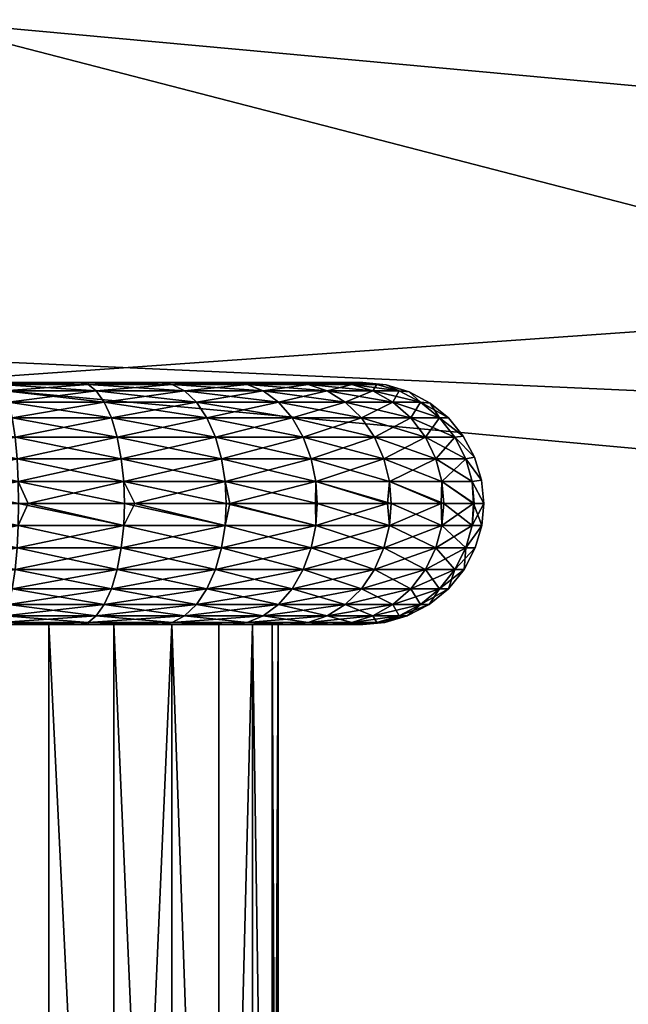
# Model space of a CAD drawing. Header units: centimetres. Extents: x 5.1 to 15.2, y -4.3 to 23.2.
# Tile 230 of 256: x 10.203 to 10.455, y 5.459 to 5.866. Entities that reach past the tile are written whole.
import ezdxf

# ---------------------------------------------------------------- set-up
doc = ezdxf.new("R2010")
doc.units = ezdxf.units.CM
doc.layers.add('199', color=7, linetype='Continuous', true_color=0x99e4b8)
doc.layers.add('203', color=7, linetype='Continuous', true_color=0x99e4b8)

msp = doc.modelspace()

# ---------------------------------------------------------------- meshes
at = {"layer": '199', "color": 7, "true_color": 0xf0f0f0}
mesh = msp.add_polyface(dxfattribs=at)
corners = [(10.16, 5.71607, 28.023), (11.05708, 5.63376, 32.523), (10.16, 5.71607, 32.523), (11.05708, 5.63376, 28.023), (11.51653, 5.52576, 28.023), (11.51653, 5.52576, 32.523), (11.97471, 5.36992, 28.023), (11.97471, 5.36992, 32.523), (11.08437, 5.78126, 32.523), (10.16, 5.86607, 28.023), (10.16, 5.86607, 32.523), (11.08437, 5.78126, 28.023), (11.5578, 5.66997, 32.523), (11.5578, 5.66997, 28.023), (12.02992, 5.50939, 32.523), (12.02992, 5.50939, 28.023), (11.97471, 5.36992, 28.023), (11.5578, 5.66997, 28.023), (12.02992, 5.50939, 28.023), (11.51653, 5.52576, 28.023), (11.08437, 5.78126, 28.023), (11.05708, 5.63376, 28.023), (10.16, 5.86607, 28.023), (10.16, 5.71607, 28.023), (10.16, 5.71607, 32.523), (11.08437, 5.78126, 32.523), (10.16, 5.86607, 32.523), (11.05708, 5.63376, 32.523), (11.5578, 5.66997, 32.523), (11.51653, 5.52576, 32.523), (12.02992, 5.50939, 32.523), (11.97471, 5.36992, 32.523), (10.16, 5.72607, 28.323), (10.60388, 5.70608, 28.223), (10.16, 5.72607, 28.223), (10.60388, 5.70608, 28.323), (11.0589, 5.64359, 28.223), (11.0589, 5.64359, 28.323), (11.51928, 5.53538, 28.223), (11.51928, 5.53538, 28.323), (11.97839, 5.37922, 28.323), (11.97839, 5.37922, 28.223), (10.85146, 4.52263, 28.223), (10.16, 4.58607, 28.323), (10.16, 4.58607, 28.223), (10.85146, 4.52263, 28.323), (11.55876, 4.31926, 28.223), (11.55876, 4.31926, 28.323), (12.2394, 3.96665, 28.223), (11.55876, 4.31926, 28.223), (12.42892, 5.17419, 28.223), (12.2394, 3.96665, 28.223), (11.97839, 5.37922, 28.223), (11.51928, 5.53538, 28.223), (10.85146, 4.52263, 28.223), (11.0589, 5.64359, 28.223), (10.60388, 5.70608, 28.223), (10.16, 4.58607, 28.223), (10.16, 5.72607, 28.223), (10.16, 4.58607, 28.323), (10.60388, 5.70608, 28.323), (10.16, 5.72607, 28.323), (10.85146, 4.52263, 28.323), (11.0589, 5.64359, 28.323), (11.51928, 5.53538, 28.323), (11.55876, 4.31926, 28.323), (11.97839, 5.37922, 28.323), (12.42892, 5.17419, 28.323)]
mesh.append_faces([[corners[k] for k in face] for face in [(0, 1, 2), (3, 1, 0), (4, 1, 3), (4, 5, 1), (6, 5, 4), (6, 7, 5), (8, 9, 10), (8, 11, 9), (12, 11, 8), (12, 13, 11), (14, 13, 12), (14, 15, 13), (16, 17, 18), (19, 17, 16), (19, 20, 17), (21, 20, 19), (21, 22, 20), (23, 22, 21), (24, 25, 26), (27, 25, 24), (27, 28, 25), (29, 28, 27), (29, 30, 28), (31, 30, 29), (32, 33, 34), (35, 33, 32), (35, 36, 33), (37, 36, 35), (37, 38, 36), (39, 38, 37), (40, 38, 39), (40, 41, 38), (42, 43, 44), (42, 45, 43), (46, 45, 42), (46, 47, 45), (48, 47, 46), (49, 50, 51), (49, 52, 50), (49, 53, 52), (54, 53, 49), (54, 55, 53), (54, 56, 55), (57, 56, 54), (57, 58, 56), (59, 60, 61), (62, 60, 59), (62, 63, 60), (62, 64, 63), (65, 64, 62), (65, 66, 64), (65, 67, 66)]], dxfattribs={"color": 7})
at = {"layer": '203', "color": 254, "true_color": 0xcad1ee}
mesh = msp.add_polyface(dxfattribs=at)
corners = [(10.16, 5.71607, 31.938), (10.19532, 5.71523, 31.93214), (10.16, 5.71523, 31.9289), (10.20261, 5.67516, 31.89275), (10.16, 5.66607, 31.888), (10.16, 5.67516, 31.88884), (10.19681, 5.71607, 31.9417), (10.16, 5.71256, 31.9196), (10.19701, 5.71256, 31.92299), (10.16, 5.70792, 31.91064), (10.19864, 5.70792, 31.91419), (10.16, 5.70142, 31.90265), (10.2001, 5.70142, 31.90632), (10.16, 5.69343, 31.89615), (10.20128, 5.69343, 31.89994), (10.16, 5.68447, 31.89151), (10.20212, 5.68447, 31.89538), (10.16, 5.66607, 31.888), (10.20261, 5.65697, 31.89275), (10.16, 5.65697, 31.88884), (10.2281, 5.71607, 32.29501), (10.0576, 5.71607, 31.96893), (10.19366, 5.71607, 32.30491), (10.26123, 5.71607, 32.27784), (10.23147, 5.71607, 31.95236), (10.2624, 5.71607, 31.96893), (10.19681, 5.71607, 31.9417), (10.20261, 5.65697, 32.35326), (10.16, 5.66607, 32.358), (10.16, 5.65697, 32.35717), (10.16, 5.71607, 32.308), (10.19532, 5.71523, 32.31386), (10.19366, 5.71607, 32.30491), (10.16, 5.71523, 32.3171), (10.12634, 5.71607, 32.30491), (10.20276, 5.66607, 32.35408), (10.16, 5.67516, 32.35717), (10.16, 5.66607, 32.358), (10.19701, 5.71256, 32.32301), (10.16, 5.71256, 32.3264), (10.19864, 5.70792, 32.33182), (10.16, 5.70792, 32.33536), (10.2001, 5.70142, 32.33968), (10.16, 5.70142, 32.34336), (10.20128, 5.69343, 32.34607), (10.16, 5.69343, 32.34985), (10.20212, 5.68447, 32.35062), (10.16, 5.68447, 32.35449), (10.20261, 5.67516, 32.35326)]
mesh.append_faces([[corners[k] for k in face] for face in [(0, 1, 2), (3, 4, 5), (1, 0, 6), (1, 7, 2), (7, 1, 8), (8, 9, 7), (9, 8, 10), (10, 11, 9), (11, 10, 12), (12, 13, 11), (13, 12, 14), (14, 15, 13), (15, 14, 16), (16, 5, 15), (5, 16, 3), (17, 18, 19), (20, 21, 22), (23, 21, 20), (24, 21, 25), (26, 21, 24), (27, 28, 29), (30, 31, 32), (30, 33, 31), (34, 33, 30), (35, 36, 37), (33, 38, 31), (38, 33, 39), (39, 40, 38), (40, 39, 41), (41, 42, 40), (42, 41, 43), (43, 44, 42), (44, 43, 45), (45, 46, 44), (46, 45, 47), (47, 48, 46), (48, 47, 36)]], dxfattribs={"color": 254})
mesh = msp.add_polyface(dxfattribs=at)
corners = [(10.20261, 5.67516, 31.89275), (10.20675, 5.66607, 31.8927), (10.16, 5.66607, 31.888), (10.24619, 5.67516, 31.90528), (10.23145, 5.71523, 31.94253), (10.19681, 5.71607, 31.9417), (10.23147, 5.71607, 31.95236), (10.19532, 5.71523, 31.93214), (10.19701, 5.71256, 31.92299), (10.23487, 5.71256, 31.93388), (10.19864, 5.70792, 31.91419), (10.23817, 5.70792, 31.92555), (10.2001, 5.70142, 31.90632), (10.24111, 5.70142, 31.91812), (10.20128, 5.69343, 31.89994), (10.2435, 5.69343, 31.91208), (10.20212, 5.68447, 31.89538), (10.24521, 5.68447, 31.90776), (10.20675, 5.66607, 31.8927), (10.20261, 5.65697, 31.89275), (10.16, 5.66607, 31.888), (10.24619, 5.65697, 31.90528), (10.29081, 5.71607, 32.25381), (10.0576, 5.71607, 31.96893), (10.26123, 5.71607, 32.27784), (10.31484, 5.71607, 32.22424), (10.29022, 5.71607, 31.99159), (10.31367, 5.71607, 32.01999), (10.2624, 5.71607, 31.96893), (10.20261, 5.65697, 32.35326), (10.20276, 5.66607, 32.35408), (10.16, 5.66607, 32.358), (10.24619, 5.65697, 32.34072), (10.19366, 5.71607, 32.30491), (10.23145, 5.71523, 32.30347), (10.2281, 5.71607, 32.29501), (10.19532, 5.71523, 32.31386), (10.20276, 5.66607, 32.35408), (10.20261, 5.67516, 32.35326), (10.16, 5.67516, 32.35717), (10.2465, 5.66607, 32.3415), (10.23487, 5.71256, 32.31213), (10.19701, 5.71256, 32.32301), (10.23817, 5.70792, 32.32045), (10.19864, 5.70792, 32.33182), (10.24111, 5.70142, 32.32788), (10.2001, 5.70142, 32.33968), (10.2435, 5.69343, 32.33392), (10.20128, 5.69343, 32.34607), (10.24521, 5.68447, 32.33824), (10.20212, 5.68447, 32.35062), (10.24619, 5.67516, 32.34072)]
mesh.append_faces([[corners[k] for k in face] for face in [(0, 1, 2), (3, 1, 0), (4, 5, 6), (7, 5, 4), (4, 8, 7), (8, 4, 9), (9, 10, 8), (10, 9, 11), (11, 12, 10), (12, 11, 13), (13, 14, 12), (14, 13, 15), (15, 16, 14), (16, 15, 17), (17, 0, 16), (18, 19, 20), (18, 21, 19), (22, 23, 24), (25, 23, 22), (26, 23, 27), (28, 23, 26), (29, 30, 31), (32, 30, 29), (33, 34, 35), (33, 36, 34), (37, 38, 39), (40, 38, 37), (36, 41, 34), (41, 36, 42), (42, 43, 41), (43, 42, 44), (44, 45, 43), (45, 44, 46), (46, 47, 45), (47, 46, 48), (48, 49, 47), (49, 48, 50), (51, 50, 38)]], dxfattribs={"color": 254})
mesh = msp.add_polyface(dxfattribs=at)
corners = [(10.24619, 5.67516, 31.90528), (10.25079, 5.66607, 31.90625), (10.20675, 5.66607, 31.8927), (10.28814, 5.67516, 31.92701), (10.26621, 5.71523, 31.96054), (10.23147, 5.71607, 31.95236), (10.2624, 5.71607, 31.96893), (10.23145, 5.71523, 31.94253), (10.23487, 5.71256, 31.93388), (10.27131, 5.71256, 31.95275), (10.23817, 5.70792, 31.92555), (10.27621, 5.70792, 31.94526), (10.24111, 5.70142, 31.91812), (10.28058, 5.70142, 31.93856), (10.2435, 5.69343, 31.91208), (10.28413, 5.69343, 31.93313), (10.24521, 5.68447, 31.90776), (10.28667, 5.68447, 31.92924), (10.20261, 5.67516, 31.89275), (10.25079, 5.66607, 31.90625), (10.24619, 5.65697, 31.90528), (10.20675, 5.66607, 31.8927), (10.28814, 5.65697, 31.92701), (10.33201, 5.71607, 32.1911), (10.0576, 5.71607, 31.96893), (10.31484, 5.71607, 32.22424), (10.34191, 5.71607, 32.15667), (10.345, 5.71607, 32.123), (10.34161, 5.71607, 32.08775), (10.33112, 5.71607, 32.0527), (10.31367, 5.71607, 32.01999), (10.24619, 5.65697, 32.34072), (10.2465, 5.66607, 32.3415), (10.20276, 5.66607, 32.35408), (10.28814, 5.65697, 32.319), (10.2281, 5.71607, 32.29501), (10.26621, 5.71523, 32.28546), (10.26123, 5.71607, 32.27784), (10.23145, 5.71523, 32.30347), (10.2465, 5.66607, 32.3415), (10.24619, 5.67516, 32.34072), (10.20261, 5.67516, 32.35326), (10.28859, 5.66607, 32.31969), (10.20212, 5.68447, 32.35062), (10.24521, 5.68447, 32.33824), (10.27131, 5.71256, 32.29325), (10.23487, 5.71256, 32.31213), (10.27621, 5.70792, 32.30075), (10.23817, 5.70792, 32.32045), (10.28058, 5.70142, 32.30744), (10.24111, 5.70142, 32.32788), (10.28413, 5.69343, 32.31287), (10.2435, 5.69343, 32.33392), (10.28667, 5.68447, 32.31676), (10.28814, 5.67516, 32.319)]
mesh.append_faces([[corners[k] for k in face] for face in [(0, 1, 2), (3, 1, 0), (4, 5, 6), (7, 5, 4), (4, 8, 7), (8, 4, 9), (9, 10, 8), (10, 9, 11), (11, 12, 10), (12, 11, 13), (13, 14, 12), (15, 16, 14), (17, 0, 16), (18, 16, 0), (19, 20, 21), (19, 22, 20), (23, 24, 25), (26, 24, 23), (27, 24, 26), (28, 24, 27), (29, 24, 28), (30, 24, 29), (31, 32, 33), (34, 32, 31), (35, 36, 37), (35, 38, 36), (39, 40, 41), (42, 40, 39), (43, 40, 44), (38, 45, 36), (45, 38, 46), (46, 47, 45), (47, 46, 48), (48, 49, 47), (49, 48, 50), (51, 50, 52), (53, 52, 44), (54, 44, 40)]], dxfattribs={"color": 254})
mesh = msp.add_polyface(dxfattribs=at)
corners = [(10.28814, 5.67516, 31.92701), (10.29008, 5.66607, 31.92729), (10.25079, 5.66607, 31.90625), (10.32558, 5.67516, 31.95742), (10.29725, 5.71523, 31.98575), (10.29022, 5.71607, 31.99159), (10.31367, 5.71607, 32.01999), (10.26621, 5.71523, 31.96054), (10.2624, 5.71607, 31.96893), (10.27131, 5.71256, 31.95275), (10.30383, 5.71256, 31.97917), (10.27621, 5.70792, 31.94526), (10.31016, 5.70792, 31.97284), (10.28058, 5.70142, 31.93856), (10.31581, 5.70142, 31.96719), (10.28413, 5.69343, 31.93313), (10.32041, 5.69343, 31.96259), (10.28667, 5.68447, 31.92924), (10.32369, 5.68447, 31.95931), (10.2435, 5.69343, 31.91208), (10.24521, 5.68447, 31.90776), (10.24619, 5.67516, 31.90528), (10.29008, 5.66607, 31.92729), (10.28814, 5.65697, 31.92701), (10.25079, 5.66607, 31.90625), (10.32558, 5.65697, 31.95742), (10.28814, 5.65697, 32.319), (10.28859, 5.66607, 32.31969), (10.2465, 5.66607, 32.3415), (10.32558, 5.65697, 32.28858), (10.29081, 5.71607, 32.25381), (10.29725, 5.71523, 32.26025), (10.32246, 5.71523, 32.22921), (10.26123, 5.71607, 32.27784), (10.26621, 5.71523, 32.28546), (10.28859, 5.66607, 32.31969), (10.28814, 5.67516, 32.319), (10.24619, 5.67516, 32.34072), (10.32617, 5.66607, 32.28917), (10.30383, 5.71256, 32.26683), (10.27131, 5.71256, 32.29325), (10.31016, 5.70792, 32.27316), (10.27621, 5.70792, 32.30075), (10.31581, 5.70142, 32.27882), (10.28058, 5.70142, 32.30744), (10.24111, 5.70142, 32.32788), (10.28413, 5.69343, 32.31287), (10.2435, 5.69343, 32.33392), (10.28667, 5.68447, 32.31676), (10.24521, 5.68447, 32.33824), (10.32041, 5.69343, 32.28341), (10.32369, 5.68447, 32.28669), (10.32558, 5.67516, 32.28858)]
mesh.append_faces([[corners[k] for k in face] for face in [(0, 1, 2), (3, 1, 0), (4, 5, 6), (7, 5, 4), (7, 8, 5), (4, 9, 7), (9, 4, 10), (10, 11, 9), (11, 10, 12), (12, 13, 11), (13, 12, 14), (14, 15, 13), (16, 17, 15), (18, 0, 17), (19, 13, 15), (20, 15, 17), (21, 17, 0), (22, 23, 24), (22, 25, 23), (26, 27, 28), (29, 27, 26), (30, 31, 32), (33, 31, 30), (33, 34, 31), (35, 36, 37), (38, 36, 35), (34, 39, 31), (39, 34, 40), (40, 41, 39), (41, 40, 42), (42, 43, 41), (43, 42, 44), (45, 46, 44), (47, 48, 46), (49, 36, 48), (50, 44, 46), (51, 46, 48), (52, 48, 36)]], dxfattribs={"color": 254})
mesh = msp.add_polyface(dxfattribs=at)
corners = [(10.35086, 5.71523, 32.08768), (10.35466, 5.71512, 32.123), (10.36001, 5.71256, 32.08599), (10.345, 5.71607, 32.123), (10.34161, 5.71607, 32.08775), (10.34047, 5.71523, 32.05156), (10.33112, 5.71607, 32.0527), (10.32246, 5.71523, 32.01679), (10.31367, 5.71607, 32.01999), (10.29725, 5.71523, 31.98575), (10.34912, 5.71256, 32.04813), (10.35745, 5.70792, 32.04483), (10.33025, 5.71256, 32.0117), (10.33774, 5.70792, 32.00679), (10.30383, 5.71256, 31.97917), (10.31016, 5.70792, 31.97284), (10.34191, 5.71607, 32.15667), (10.35466, 5.71512, 32.123), (10.345, 5.71607, 32.123), (10.35086, 5.71523, 32.15832), (10.36001, 5.71256, 32.16001), (10.33201, 5.71607, 32.1911), (10.34047, 5.71523, 32.19445), (10.31484, 5.71607, 32.22424), (10.32246, 5.71523, 32.22921), (10.29081, 5.71607, 32.25381), (10.29725, 5.71523, 32.26025), (10.33025, 5.71256, 32.23431), (10.30383, 5.71256, 32.26683), (10.33774, 5.70792, 32.23921), (10.31016, 5.70792, 32.27316), (10.34912, 5.71256, 32.19787), (10.35745, 5.70792, 32.20117), (10.36488, 5.70142, 32.20411)]
mesh.append_faces([[corners[k] for k in face] for face in [(0, 1, 2), (0, 3, 1), (0, 4, 3), (5, 4, 0), (5, 6, 4), (7, 6, 5), (7, 8, 6), (9, 8, 7), (0, 10, 5), (10, 0, 2), (2, 11, 10), (5, 12, 7), (12, 5, 10), (10, 13, 12), (13, 10, 11), (7, 14, 9), (14, 7, 12), (12, 15, 14), (15, 12, 13), (16, 17, 18), (17, 19, 20), (16, 19, 17), (21, 19, 16), (21, 22, 19), (23, 22, 21), (23, 24, 22), (25, 24, 23), (26, 27, 24), (27, 26, 28), (28, 29, 27), (29, 28, 30), (24, 31, 22), (31, 24, 27), (27, 32, 31), (32, 27, 29), (29, 33, 32), (22, 20, 19), (20, 22, 31)]], dxfattribs={"color": 254})
mesh = msp.add_polyface(dxfattribs=at)
corners = [(10.38306, 5.69343, 32.08172), (10.39119, 5.6852, 32.123), (10.38762, 5.68447, 32.08088), (10.38652, 5.69392, 32.123), (10.37668, 5.70142, 32.0829), (10.38035, 5.70142, 32.123), (10.37286, 5.70759, 32.123), (10.36882, 5.70792, 32.08436), (10.36413, 5.71226, 32.123), (10.36001, 5.71256, 32.08599), (10.35466, 5.71512, 32.123), (10.35745, 5.70792, 32.04483), (10.36488, 5.70142, 32.04189), (10.37092, 5.69343, 32.0395), (10.37524, 5.68447, 32.03779), (10.34444, 5.70142, 32.00242), (10.34987, 5.69343, 31.99887), (10.35375, 5.68447, 31.99633), (10.39119, 5.6852, 32.123), (10.38306, 5.69343, 32.16428), (10.38762, 5.68447, 32.16512), (10.38652, 5.69392, 32.123), (10.37668, 5.70142, 32.1631), (10.38035, 5.70142, 32.123), (10.36882, 5.70792, 32.16164), (10.37286, 5.70759, 32.123), (10.36413, 5.71226, 32.123), (10.36001, 5.71256, 32.16001), (10.35466, 5.71512, 32.123), (10.34444, 5.70142, 32.24358), (10.37092, 5.69343, 32.2065), (10.36488, 5.70142, 32.20411), (10.34987, 5.69343, 32.24714), (10.37524, 5.68447, 32.20821), (10.35376, 5.68447, 32.24968), (10.34912, 5.71256, 32.19787), (10.35745, 5.70792, 32.20117)]
mesh.append_faces([[corners[k] for k in face] for face in [(0, 1, 2), (0, 3, 1), (4, 3, 0), (4, 5, 3), (4, 6, 5), (7, 6, 4), (7, 8, 6), (9, 8, 7), (9, 10, 8), (11, 9, 7), (7, 12, 11), (12, 7, 4), (4, 13, 12), (13, 4, 0), (0, 14, 13), (15, 11, 12), (16, 12, 13), (13, 17, 16), (18, 19, 20), (21, 19, 18), (21, 22, 19), (23, 22, 21), (23, 24, 22), (25, 24, 23), (26, 24, 25), (26, 27, 24), (28, 27, 26), (29, 30, 31), (32, 33, 30), (33, 32, 34), (35, 24, 27), (24, 35, 36), (36, 22, 24), (22, 36, 31), (31, 19, 22), (19, 31, 30), (30, 20, 19), (20, 30, 33)]], dxfattribs={"color": 254})
mesh = msp.add_polyface(dxfattribs=at)
corners = [(10.32558, 5.67516, 31.95742), (10.32541, 5.66607, 31.95607), (10.29008, 5.66607, 31.92729), (10.3552, 5.66607, 31.99215), (10.356, 5.67516, 31.99486), (10.35745, 5.70792, 32.04483), (10.34444, 5.70142, 32.00242), (10.33774, 5.70792, 32.00679), (10.31581, 5.70142, 31.96719), (10.31016, 5.70792, 31.97284), (10.36488, 5.70142, 32.04189), (10.34987, 5.69343, 31.99887), (10.32041, 5.69343, 31.96259), (10.32369, 5.68447, 31.95931), (10.35375, 5.68447, 31.99633), (10.28413, 5.69343, 31.93313), (10.28667, 5.68447, 31.92924), (10.28814, 5.67516, 31.92701), (10.32541, 5.66607, 31.95607), (10.32558, 5.65697, 31.95742), (10.29008, 5.66607, 31.92729), (10.3552, 5.66607, 31.99215), (10.356, 5.65697, 31.99486), (10.32558, 5.65697, 32.28858), (10.32617, 5.66607, 32.28917), (10.28859, 5.66607, 32.31969), (10.356, 5.65697, 32.25114), (10.35669, 5.66607, 32.25159), (10.32617, 5.66607, 32.28917), (10.32558, 5.67516, 32.28858), (10.28814, 5.67516, 32.319), (10.35669, 5.66607, 32.25159), (10.356, 5.67516, 32.25114), (10.28058, 5.70142, 32.30744), (10.32041, 5.69343, 32.28341), (10.31581, 5.70142, 32.27882), (10.28413, 5.69343, 32.31287), (10.32369, 5.68447, 32.28669), (10.28667, 5.68447, 32.31676), (10.31016, 5.70792, 32.27316), (10.34444, 5.70142, 32.24358), (10.33774, 5.70792, 32.23921), (10.36488, 5.70142, 32.20411), (10.34987, 5.69343, 32.24714), (10.35376, 5.68447, 32.24968), (10.37092, 5.69343, 32.2065)]
mesh.append_faces([[corners[k] for k in face] for face in [(0, 1, 2), (0, 3, 1), (4, 3, 0), (5, 6, 7), (7, 8, 9), (8, 7, 6), (10, 11, 6), (6, 12, 8), (12, 6, 11), (11, 13, 12), (13, 11, 14), (14, 0, 13), (0, 14, 4), (15, 8, 12), (16, 12, 13), (17, 13, 0), (18, 19, 20), (21, 19, 18), (21, 22, 19), (23, 24, 25), (26, 24, 23), (26, 27, 24), (28, 29, 30), (31, 29, 28), (31, 32, 29), (33, 34, 35), (36, 37, 34), (38, 29, 37), (39, 40, 41), (40, 39, 35), (42, 41, 40), (35, 43, 40), (43, 35, 34), (34, 44, 43), (44, 34, 37), (37, 32, 44), (32, 37, 29), (45, 40, 43)]], dxfattribs={"color": 254})
mesh = msp.add_polyface(dxfattribs=at)
corners = [(10.356, 5.67516, 31.99486), (10.37737, 5.66607, 32.0337), (10.3552, 5.66607, 31.99215), (10.37772, 5.67516, 32.0368), (10.39069, 5.66607, 32.07822), (10.39026, 5.67516, 32.08039), (10.395, 5.66607, 32.123), (10.39406, 5.67573, 32.123), (10.38762, 5.68447, 32.08088), (10.39119, 5.6852, 32.123), (10.37524, 5.68447, 32.03779), (10.38306, 5.69343, 32.08172), (10.35375, 5.68447, 31.99633), (10.37092, 5.69343, 32.0395), (10.39417, 5.65697, 32.123), (10.39069, 5.66607, 32.07822), (10.395, 5.66607, 32.123), (10.37737, 5.66607, 32.0337), (10.356, 5.65697, 31.99486), (10.3552, 5.66607, 31.99215), (10.37772, 5.65697, 32.0368), (10.39026, 5.65697, 32.08039), (10.37772, 5.65697, 32.20919), (10.35669, 5.66607, 32.25159), (10.356, 5.65697, 32.25114), (10.3785, 5.66607, 32.2095), (10.39026, 5.65697, 32.16561), (10.39108, 5.66607, 32.16576), (10.395, 5.66607, 32.123), (10.39417, 5.65697, 32.123), (10.37772, 5.67516, 32.20919), (10.39108, 5.66607, 32.16576), (10.39026, 5.67516, 32.16561), (10.395, 5.66607, 32.123), (10.39406, 5.67573, 32.123), (10.38762, 5.68447, 32.16512), (10.39119, 5.6852, 32.123), (10.3785, 5.66607, 32.2095), (10.356, 5.67516, 32.25114), (10.35669, 5.66607, 32.25159), (10.35376, 5.68447, 32.24968), (10.37524, 5.68447, 32.20821)]
mesh.append_faces([[corners[k] for k in face] for face in [(0, 1, 2), (3, 1, 0), (3, 4, 1), (5, 4, 3), (5, 6, 4), (5, 7, 6), (8, 7, 5), (8, 9, 7), (10, 11, 8), (8, 3, 10), (3, 8, 5), (12, 13, 10), (10, 0, 12), (0, 10, 3), (14, 15, 16), (17, 18, 19), (17, 20, 18), (15, 20, 17), (15, 21, 20), (14, 21, 15), (22, 23, 24), (22, 25, 23), (26, 25, 22), (26, 27, 25), (26, 28, 27), (26, 29, 28), (30, 31, 32), (33, 32, 31), (34, 32, 33), (34, 35, 32), (36, 35, 34), (37, 38, 39), (37, 30, 38), (31, 30, 37), (40, 30, 41), (30, 40, 38), (41, 32, 35), (32, 41, 30)]], dxfattribs={"color": 254})
mesh = msp.add_polyface(dxfattribs=at)
corners = [(10.24619, 5.65697, 31.90528), (10.20212, 5.64766, 31.89538), (10.20261, 5.65697, 31.89275), (10.24521, 5.64766, 31.90776), (10.20128, 5.63871, 31.89994), (10.2435, 5.63871, 31.91208), (10.2001, 5.63071, 31.90632), (10.24111, 5.63071, 31.91812), (10.16, 5.64766, 31.89151), (10.16, 5.65697, 31.88884), (10.16, 5.63871, 31.89615), (10.16, 5.63071, 31.90265), (10.19864, 5.62422, 31.91419), (10.23817, 5.62422, 31.92555), (10.19701, 5.61958, 31.92299), (10.16, 5.62422, 31.91064), (10.16, 5.61958, 31.9196), (10.16, 5.65697, 32.35717), (10.20212, 5.64766, 32.35062), (10.20261, 5.65697, 32.35326), (10.16, 5.64766, 32.35449), (10.20128, 5.63871, 32.34607), (10.16, 5.63871, 32.34985), (10.2001, 5.63071, 32.33968), (10.16, 5.63071, 32.34336), (10.24521, 5.64766, 32.33824), (10.24619, 5.65697, 32.34072), (10.2435, 5.63871, 32.33392), (10.24111, 5.63071, 32.32788), (10.19864, 5.62422, 32.33182), (10.16, 5.62422, 32.33536), (10.19701, 5.61958, 32.32301), (10.16, 5.61958, 32.3264), (10.23817, 5.62422, 32.32045), (10.23487, 5.61958, 32.31213)]
mesh.append_faces([[corners[k] for k in face] for face in [(0, 1, 2), (1, 0, 3), (3, 4, 1), (4, 3, 5), (5, 6, 4), (6, 5, 7), (2, 8, 9), (8, 2, 1), (1, 10, 8), (10, 1, 4), (4, 11, 10), (11, 4, 6), (7, 12, 6), (12, 7, 13), (13, 14, 12), (6, 15, 11), (15, 6, 12), (12, 16, 15), (17, 18, 19), (18, 17, 20), (20, 21, 18), (21, 20, 22), (22, 23, 21), (23, 22, 24), (19, 25, 26), (25, 19, 18), (18, 27, 25), (27, 18, 21), (21, 28, 27), (28, 21, 23), (24, 29, 23), (29, 24, 30), (30, 31, 29), (31, 30, 32), (23, 33, 28), (33, 23, 29), (29, 34, 33), (34, 29, 31)]], dxfattribs={"color": 254})
mesh = msp.add_polyface(dxfattribs=at)
corners = [(10.32558, 5.65697, 31.95742), (10.28667, 5.64766, 31.92924), (10.28814, 5.65697, 31.92701), (10.32369, 5.64766, 31.95931), (10.28413, 5.63871, 31.93313), (10.32041, 5.63871, 31.96259), (10.28058, 5.63071, 31.93856), (10.31581, 5.63071, 31.96719), (10.24521, 5.64766, 31.90776), (10.24619, 5.65697, 31.90528), (10.2435, 5.63871, 31.91208), (10.24111, 5.63071, 31.91812), (10.27621, 5.62422, 31.94526), (10.31016, 5.62422, 31.97284), (10.27131, 5.61958, 31.95275), (10.23817, 5.62422, 31.92555), (10.23487, 5.61958, 31.93388), (10.24619, 5.65697, 32.34072), (10.28667, 5.64766, 32.31676), (10.28814, 5.65697, 32.319), (10.24521, 5.64766, 32.33824), (10.28413, 5.63871, 32.31287), (10.2435, 5.63871, 32.33392), (10.28058, 5.63071, 32.30744), (10.24111, 5.63071, 32.32788), (10.32369, 5.64766, 32.28669), (10.32558, 5.65697, 32.28858), (10.32041, 5.63871, 32.28341), (10.31581, 5.63071, 32.27882), (10.27621, 5.62422, 32.30075), (10.23817, 5.62422, 32.32045), (10.27131, 5.61958, 32.29325), (10.23487, 5.61958, 32.31213), (10.31016, 5.62422, 32.27316), (10.30383, 5.61958, 32.26683)]
mesh.append_faces([[corners[k] for k in face] for face in [(0, 1, 2), (1, 0, 3), (3, 4, 1), (4, 3, 5), (5, 6, 4), (6, 5, 7), (2, 8, 9), (8, 2, 1), (1, 10, 8), (10, 1, 4), (4, 11, 10), (11, 4, 6), (7, 12, 6), (12, 7, 13), (13, 14, 12), (6, 15, 11), (15, 6, 12), (12, 16, 15), (17, 18, 19), (18, 17, 20), (20, 21, 18), (21, 20, 22), (22, 23, 21), (23, 22, 24), (19, 25, 26), (25, 19, 18), (18, 27, 25), (27, 18, 21), (21, 28, 27), (28, 21, 23), (24, 29, 23), (29, 24, 30), (30, 31, 29), (31, 30, 32), (23, 33, 28), (33, 23, 29), (29, 34, 33), (34, 29, 31)]], dxfattribs={"color": 254})
mesh = msp.add_polyface(dxfattribs=at)
corners = [(10.36882, 5.62422, 32.08436), (10.34912, 5.61958, 32.04813), (10.35745, 5.62422, 32.04483), (10.37772, 5.65697, 32.0368), (10.35375, 5.64766, 31.99633), (10.356, 5.65697, 31.99486), (10.37524, 5.64766, 32.03779), (10.34987, 5.63871, 31.99887), (10.37092, 5.63871, 32.0395), (10.34444, 5.63071, 32.00242), (10.36488, 5.63071, 32.04189), (10.32369, 5.64766, 31.95931), (10.32558, 5.65697, 31.95742), (10.32041, 5.63871, 31.96259), (10.31581, 5.63071, 31.96719), (10.33774, 5.62422, 32.00679), (10.33025, 5.61958, 32.0117), (10.31016, 5.62422, 31.97284), (10.30383, 5.61958, 31.97917), (10.32558, 5.65697, 32.28858), (10.35375, 5.64766, 32.24968), (10.356, 5.65697, 32.25114), (10.32369, 5.64766, 32.28669), (10.34987, 5.63871, 32.24714), (10.32041, 5.63871, 32.28341), (10.34444, 5.63071, 32.24358), (10.31581, 5.63071, 32.27882), (10.37524, 5.64766, 32.20821), (10.37092, 5.63871, 32.2065), (10.36488, 5.63071, 32.20411), (10.33774, 5.62422, 32.23921), (10.31016, 5.62422, 32.27316), (10.33025, 5.61958, 32.23431), (10.30383, 5.61958, 32.26683), (10.35745, 5.62422, 32.20117), (10.34912, 5.61958, 32.19787), (10.36882, 5.62422, 32.16164), (10.36001, 5.61958, 32.16001)]
mesh.append_faces([[corners[k] for k in face] for face in [(0, 1, 2), (3, 4, 5), (6, 7, 4), (8, 9, 7), (9, 8, 10), (5, 11, 12), (11, 5, 4), (4, 13, 11), (13, 4, 7), (7, 14, 13), (14, 7, 9), (10, 15, 9), (15, 10, 2), (2, 16, 15), (9, 17, 14), (17, 9, 15), (15, 18, 17), (19, 20, 21), (20, 19, 22), (22, 23, 20), (23, 22, 24), (24, 25, 23), (25, 24, 26), (27, 21, 20), (28, 20, 23), (23, 29, 28), (29, 23, 25), (26, 30, 25), (30, 26, 31), (31, 32, 30), (32, 31, 33), (25, 34, 29), (34, 25, 30), (30, 35, 34), (35, 30, 32), (36, 29, 34), (34, 37, 36), (37, 34, 35)]], dxfattribs={"color": 254})
mesh = msp.add_polyface(dxfattribs=at)
corners = [(10.39417, 5.65697, 32.123), (10.38762, 5.64766, 32.08088), (10.39026, 5.65697, 32.08039), (10.39149, 5.64766, 32.123), (10.38685, 5.63871, 32.123), (10.38306, 5.63871, 32.08172), (10.38035, 5.63071, 32.123), (10.37668, 5.63071, 32.0829), (10.37236, 5.62422, 32.123), (10.36882, 5.62422, 32.08436), (10.3634, 5.61958, 32.123), (10.37524, 5.64766, 32.03779), (10.37772, 5.65697, 32.0368), (10.37092, 5.63871, 32.0395), (10.36488, 5.63071, 32.04189), (10.35745, 5.62422, 32.04483), (10.35375, 5.64766, 31.99633), (10.34987, 5.63871, 31.99887), (10.38762, 5.64766, 32.16512), (10.39417, 5.65697, 32.123), (10.39026, 5.65697, 32.16561), (10.39149, 5.64766, 32.123), (10.38306, 5.63871, 32.16428), (10.38685, 5.63871, 32.123), (10.37668, 5.63071, 32.1631), (10.38035, 5.63071, 32.123), (10.36882, 5.62422, 32.16164), (10.37236, 5.62422, 32.123), (10.36001, 5.61958, 32.16001), (10.3634, 5.61958, 32.123), (10.356, 5.65697, 32.25114), (10.37524, 5.64766, 32.20821), (10.37772, 5.65697, 32.20919), (10.35375, 5.64766, 32.24968), (10.37092, 5.63871, 32.2065), (10.36488, 5.63071, 32.20411)]
mesh.append_faces([[corners[k] for k in face] for face in [(0, 1, 2), (3, 1, 0), (4, 1, 3), (4, 5, 1), (6, 5, 4), (6, 7, 5), (8, 7, 6), (8, 9, 7), (10, 9, 8), (2, 11, 12), (11, 2, 1), (1, 13, 11), (13, 1, 5), (5, 14, 13), (14, 5, 7), (7, 15, 14), (15, 7, 9), (16, 12, 11), (17, 11, 13), (18, 19, 20), (18, 21, 19), (22, 21, 18), (22, 23, 21), (24, 23, 22), (24, 25, 23), (26, 25, 24), (26, 27, 25), (28, 27, 26), (28, 29, 27), (30, 31, 32), (33, 34, 31), (32, 18, 20), (18, 32, 31), (31, 22, 18), (22, 31, 34), (34, 24, 22), (24, 34, 35), (35, 26, 24)]], dxfattribs={"color": 254})
mesh = msp.add_polyface(dxfattribs=at)
corners = [(10.29022, 5.61607, 31.99159), (10.26621, 5.6169, 31.96054), (10.29725, 5.6169, 31.98575), (10.2624, 5.61607, 31.96893), (10.23147, 5.61607, 31.95236), (10.23145, 5.6169, 31.94253), (10.19681, 5.61607, 31.9417), (10.19532, 5.6169, 31.93214), (10.16, 5.61607, 31.938), (10.16, 5.6169, 31.9289), (10.12468, 5.6169, 31.93214), (10.30383, 5.61958, 31.97917), (10.27131, 5.61958, 31.95275), (10.23487, 5.61958, 31.93388), (10.27621, 5.62422, 31.94526), (10.19701, 5.61958, 31.92299), (10.23817, 5.62422, 31.92555), (10.16, 5.61958, 31.9196), (10.19864, 5.62422, 31.91419), (10.26621, 5.6169, 32.28546), (10.29081, 5.61607, 32.25381), (10.29725, 5.6169, 32.26025), (10.26123, 5.61607, 32.27784), (10.23145, 5.6169, 32.30347), (10.2281, 5.61607, 32.29501), (10.19532, 5.6169, 32.31386), (10.19366, 5.61607, 32.30491), (10.16, 5.6169, 32.3171), (10.16, 5.61607, 32.308), (10.12468, 5.6169, 32.31386), (10.12299, 5.61958, 32.32301), (10.16, 5.61958, 32.3264), (10.19701, 5.61958, 32.32301), (10.23487, 5.61958, 32.31213), (10.27131, 5.61958, 32.29325)]
mesh.append_faces([[corners[k] for k in face] for face in [(0, 1, 2), (3, 1, 0), (4, 1, 3), (4, 5, 1), (6, 5, 4), (6, 7, 5), (8, 7, 6), (8, 9, 7), (8, 10, 9), (11, 1, 12), (1, 11, 2), (13, 14, 12), (12, 5, 13), (5, 12, 1), (15, 16, 13), (13, 7, 15), (7, 13, 5), (17, 18, 15), (15, 9, 17), (9, 15, 7), (10, 17, 9), (19, 20, 21), (19, 22, 20), (23, 22, 19), (23, 24, 22), (25, 24, 23), (25, 26, 24), (27, 26, 25), (27, 28, 26), (29, 28, 27), (30, 27, 31), (31, 25, 32), (25, 31, 27), (32, 23, 33), (23, 32, 25), (33, 19, 34), (19, 33, 23), (21, 34, 19)]], dxfattribs={"color": 254})
mesh = msp.add_polyface(dxfattribs=at)
corners = [(10.3634, 5.61958, 32.123), (10.36001, 5.61958, 32.08599), (10.36882, 5.62422, 32.08436), (10.3541, 5.6169, 32.123), (10.35086, 5.6169, 32.08768), (10.345, 5.61607, 32.123), (10.34161, 5.61607, 32.08775), (10.34047, 5.6169, 32.05156), (10.33112, 5.61607, 32.0527), (10.32246, 5.6169, 32.01679), (10.31367, 5.61607, 32.01999), (10.29725, 5.6169, 31.98575), (10.29022, 5.61607, 31.99159), (10.34912, 5.61958, 32.04813), (10.33025, 5.61958, 32.0117), (10.35745, 5.62422, 32.04483), (10.30383, 5.61958, 31.97917), (10.33774, 5.62422, 32.00679), (10.27131, 5.61958, 31.95275), (10.31016, 5.62422, 31.97284), (10.3541, 5.6169, 32.123), (10.34191, 5.61607, 32.15667), (10.345, 5.61607, 32.123), (10.35086, 5.6169, 32.15832), (10.3634, 5.61958, 32.123), (10.36001, 5.61958, 32.16001), (10.33201, 5.61607, 32.1911), (10.34047, 5.6169, 32.19445), (10.32246, 5.6169, 32.22921), (10.31484, 5.61607, 32.22424), (10.29725, 5.6169, 32.26025), (10.29081, 5.61607, 32.25381), (10.27131, 5.61958, 32.29325), (10.30383, 5.61958, 32.26683), (10.33025, 5.61958, 32.23431), (10.34912, 5.61958, 32.19787)]
mesh.append_faces([[corners[k] for k in face] for face in [(0, 1, 2), (3, 1, 0), (3, 4, 1), (5, 4, 3), (6, 4, 5), (6, 7, 4), (8, 7, 6), (8, 9, 7), (10, 9, 8), (10, 11, 9), (12, 11, 10), (13, 2, 1), (1, 7, 13), (7, 1, 4), (14, 15, 13), (13, 9, 14), (9, 13, 7), (16, 17, 14), (14, 11, 16), (11, 14, 9), (18, 19, 16), (20, 21, 22), (23, 24, 25), (23, 20, 24), (23, 21, 20), (23, 26, 21), (27, 26, 23), (28, 26, 27), (28, 29, 26), (30, 29, 28), (30, 31, 29), (32, 30, 33), (33, 28, 34), (28, 33, 30), (34, 27, 35), (27, 34, 28), (35, 23, 25), (23, 35, 27)]], dxfattribs={"color": 254})
mesh = msp.add_polyface(dxfattribs=at)
corners = [(10.3075, 5.61607, 32.1503), (10.3075, 5.06607, 32.1503), (10.31, 5.06607, 32.123), (10.29947, 5.61607, 32.17822), (10.29947, 5.06607, 32.17822), (10.28555, 5.06607, 32.20508), (10.26607, 5.61607, 32.22907), (10.26607, 5.06607, 32.22907), (10.24208, 5.06607, 32.24855), (10.21521, 5.61607, 32.26247), (10.21521, 5.06607, 32.26247), (10.18729, 5.61607, 32.2705), (10.18729, 5.06607, 32.2705), (10.10478, 5.06607, 32.26247), (10.16, 5.06607, 32.273), (10.1327, 5.06607, 32.2705), (10.0125, 5.06607, 32.1503), (10.03445, 5.06607, 32.20508), (10.02053, 5.06607, 32.17822), (10.05393, 5.06607, 32.22907), (10.07792, 5.06607, 32.24855), (10.01, 5.06607, 32.123), (10.0125, 5.06607, 32.09571), (10.02053, 5.06607, 32.06779), (10.03445, 5.06607, 32.04092), (10.05393, 5.06607, 32.01693), (10.07792, 5.06607, 31.99745), (10.10478, 5.06607, 31.98353), (10.1327, 5.06607, 31.97551), (10.16, 5.06607, 31.973), (10.18729, 5.06607, 31.97551), (10.21521, 5.06607, 31.98353), (10.24208, 5.06607, 31.99745), (10.26607, 5.06607, 32.01693), (10.28555, 5.06607, 32.04092), (10.29947, 5.06607, 32.06779), (10.3075, 5.06607, 32.09571), (10.31, 5.06607, 32.123), (10.3075, 5.06607, 32.1503), (10.29947, 5.06607, 32.17822), (10.28555, 5.06607, 32.20508), (10.26607, 5.06607, 32.22907), (10.24208, 5.06607, 32.24855), (10.21521, 5.06607, 32.26247), (10.18729, 5.06607, 32.2705)]
mesh.append_faces([[corners[k] for k in face] for face in [(0, 1, 2), (3, 4, 1), (3, 5, 4), (6, 7, 5), (6, 8, 7), (9, 10, 8), (11, 12, 10), (13, 14, 15), (16, 17, 18), (16, 19, 17), (16, 20, 19), (21, 20, 16), (21, 13, 20), (22, 13, 21), (23, 13, 22), (24, 13, 23), (25, 13, 24), (26, 13, 25), (27, 13, 26), (28, 13, 27), (29, 13, 28), (30, 13, 29), (31, 13, 30), (32, 13, 31), (33, 13, 32), (34, 13, 33), (35, 13, 34), (36, 13, 35), (37, 13, 36), (38, 13, 37), (39, 13, 38), (40, 13, 39), (41, 13, 40), (42, 13, 41), (43, 13, 42), (44, 13, 43), (14, 13, 44)]], dxfattribs={"color": 254})
mesh = msp.add_polyface(dxfattribs=at)
corners = [(10.01, 5.06607, 32.123), (10.0125, 5.61607, 32.1503), (10.01, 5.61607, 32.123), (10.3075, 5.61607, 32.1503), (10.31, 5.06607, 32.123), (10.31, 5.61607, 32.123), (10.29947, 5.61607, 32.17822), (10.3075, 5.06607, 32.1503), (10.28555, 5.61607, 32.20508), (10.28555, 5.06607, 32.20508), (10.26607, 5.61607, 32.22907), (10.24208, 5.61607, 32.24855), (10.24208, 5.06607, 32.24855), (10.21521, 5.61607, 32.26247), (10.18729, 5.61607, 32.2705), (10.21521, 5.06607, 32.26247), (10.16, 5.61607, 32.273), (10.18729, 5.06607, 32.2705), (10.16, 5.06607, 32.273), (10.13271, 5.61607, 32.2705), (10.1327, 5.06607, 32.2705), (10.10479, 5.61607, 32.26247), (10.10478, 5.06607, 32.26247), (10.07792, 5.06607, 32.24855), (10.07792, 5.61607, 32.24855), (10.05393, 5.61607, 32.22907), (10.05393, 5.06607, 32.22907), (10.03445, 5.61607, 32.20508), (10.03445, 5.06607, 32.20508), (10.02053, 5.06607, 32.17822), (10.0125, 5.06607, 32.1503), (10.0125, 5.61607, 32.09571), (10.02053, 5.06607, 32.06779), (10.0125, 5.06607, 32.09571), (10.01, 5.61607, 32.123), (10.01, 5.06607, 32.123), (10.3075, 5.06607, 32.09571), (10.31, 5.61607, 32.123), (10.31, 5.06607, 32.123), (10.29947, 5.06607, 32.06779), (10.29947, 5.61607, 32.06779), (10.28555, 5.06607, 32.04092), (10.26607, 5.06607, 32.01693), (10.26607, 5.61607, 32.01693), (10.24208, 5.06607, 31.99745), (10.24208, 5.61607, 31.99745), (10.21521, 5.06607, 31.98353), (10.21521, 5.61607, 31.98353), (10.18729, 5.06607, 31.97551), (10.18729, 5.61607, 31.97551), (10.16, 5.06607, 31.973), (10.1327, 5.06607, 31.97551), (10.13271, 5.61607, 31.97551), (10.10478, 5.06607, 31.98353), (10.10479, 5.61607, 31.98353), (10.07792, 5.06607, 31.99745), (10.07792, 5.61607, 31.99745), (10.05393, 5.06607, 32.01693), (10.03445, 5.06607, 32.04092), (10.05393, 5.61607, 32.01693), (10.03445, 5.61607, 32.04092)]
mesh.append_faces([[corners[k] for k in face] for face in [(0, 1, 2), (3, 4, 5), (6, 7, 3), (8, 9, 6), (10, 9, 8), (11, 12, 10), (13, 12, 11), (14, 15, 13), (16, 17, 14), (16, 18, 17), (19, 18, 16), (19, 20, 18), (21, 20, 19), (21, 22, 20), (21, 23, 22), (24, 23, 21), (25, 23, 24), (25, 26, 23), (27, 28, 26), (27, 29, 28), (1, 30, 29), (1, 0, 30), (31, 32, 33), (34, 33, 35), (36, 37, 38), (39, 40, 36), (41, 40, 39), (42, 43, 41), (44, 45, 42), (46, 47, 44), (48, 49, 46), (50, 49, 48), (51, 52, 50), (53, 54, 51), (55, 56, 53), (57, 56, 55), (58, 59, 57), (32, 60, 58)]], dxfattribs={"color": 254})
mesh = msp.add_polyface(dxfattribs=at)
corners = [(10.3075, 5.06607, 32.09571), (10.3075, 5.61607, 32.09571), (10.31, 5.61607, 32.123), (10.29947, 5.61607, 32.06779), (10.28555, 5.06607, 32.04092), (10.28555, 5.61607, 32.04092), (10.26607, 5.61607, 32.01693), (10.26607, 5.06607, 32.01693), (10.24208, 5.61607, 31.99745), (10.24208, 5.06607, 31.99745), (10.21521, 5.61607, 31.98353), (10.21521, 5.06607, 31.98353), (10.18729, 5.61607, 31.97551), (10.16, 5.61607, 32.273), (10.19366, 5.61607, 32.30491), (10.16, 5.61607, 32.308), (10.18729, 5.61607, 32.2705), (10.2281, 5.61607, 32.29501), (10.21521, 5.61607, 32.26247), (10.26123, 5.61607, 32.27784), (10.24208, 5.61607, 32.24855), (10.29081, 5.61607, 32.25381), (10.26607, 5.61607, 32.22907), (10.31484, 5.61607, 32.22424), (10.28555, 5.61607, 32.20508), (10.33201, 5.61607, 32.1911), (10.29947, 5.61607, 32.17822), (10.34191, 5.61607, 32.15667), (10.3075, 5.61607, 32.1503), (10.345, 5.61607, 32.123), (10.31, 5.61607, 32.123), (10.34161, 5.61607, 32.08775), (10.3075, 5.61607, 32.09571), (10.33112, 5.61607, 32.0527), (10.29947, 5.61607, 32.06779), (10.31367, 5.61607, 32.01999), (10.28555, 5.61607, 32.04092), (10.29022, 5.61607, 31.99159), (10.26607, 5.61607, 32.01693), (10.2624, 5.61607, 31.96893), (10.24208, 5.61607, 31.99745), (10.23147, 5.61607, 31.95236), (10.21521, 5.61607, 31.98353), (10.19681, 5.61607, 31.9417), (10.18729, 5.61607, 31.97551), (10.16, 5.61607, 31.938)]
mesh.append_faces([[corners[k] for k in face] for face in [(0, 1, 2), (0, 3, 1), (4, 5, 3), (4, 6, 5), (7, 8, 6), (9, 10, 8), (11, 12, 10), (13, 14, 15), (16, 14, 13), (16, 17, 14), (18, 17, 16), (18, 19, 17), (20, 19, 18), (20, 21, 19), (22, 21, 20), (22, 23, 21), (24, 23, 22), (24, 25, 23), (26, 25, 24), (26, 27, 25), (28, 27, 26), (28, 29, 27), (30, 29, 28), (30, 31, 29), (32, 31, 30), (32, 33, 31), (34, 33, 32), (34, 35, 33), (36, 35, 34), (36, 37, 35), (38, 37, 36), (38, 39, 37), (40, 39, 38), (40, 41, 39), (42, 41, 40), (42, 43, 41), (44, 43, 42), (44, 45, 43)]], dxfattribs={"color": 254})

doc.saveas('drawing.dxf')
